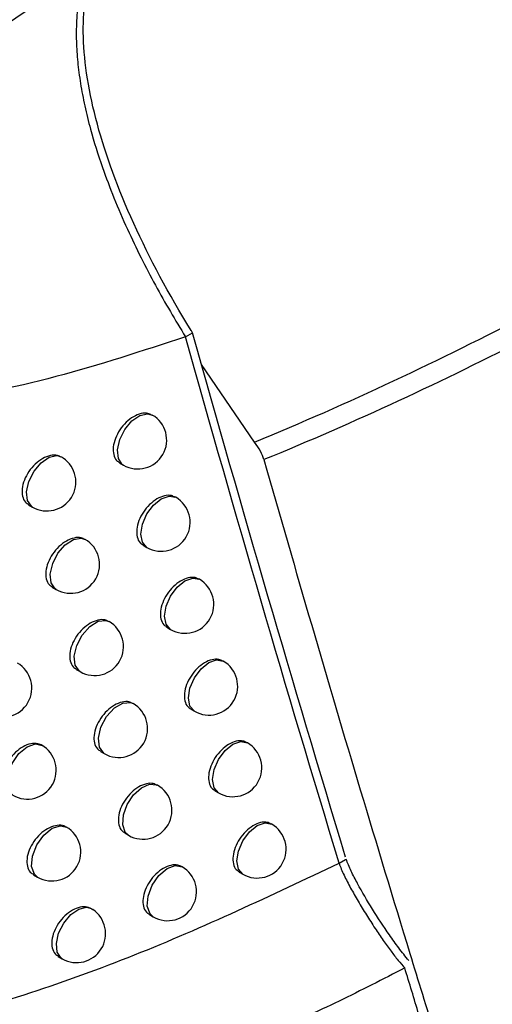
# Model space of a CAD drawing. Header units: millimetres. Extents: x -117 to 444, y -157 to 472.
# Tile 149 of 160: x 359.63 to 363.72, y 271.7 to 280.22. Entities that reach past the tile are written whole.
import ezdxf

# ---------------------------------------------------------------- set-up
doc = ezdxf.new("R2010")
doc.units = ezdxf.units.MM

msp = doc.modelspace()

# ---------------------------------------------------------------- linework, layer by layer
at = {"color": 7, "linetype": 'Continuous', "lineweight": 25}
for p, q in [((361.0652, 277.4746), (361.1264, 277.5099)), ((361.6618, 276.5634), (361.2048, 277.2359)), ((360.7774, 276.7986), (360.7736, 276.8007)), ((360.4952, 276.3841), (360.5274, 276.3655)), ((360.9803, 276.0873), (360.9761, 276.0897)), ((359.7071, 276.0227), (359.7415, 276.0028)), ((360.6985, 275.6726), (360.7303, 275.6543)), ((361.1851, 275.378), (361.1806, 275.3806)), ((359.9125, 275.31), (359.9465, 275.2903)), ((360.9037, 274.9631), (360.9351, 274.945)), ((361.3918, 274.6706), (361.387, 274.6734)), ((360.1198, 274.5992), (360.1534, 274.5798)), ((361.1108, 274.2555), (361.1418, 274.2376)), ((361.6005, 273.9653), (361.5952, 273.9683)), ((360.329, 273.8905), (360.3621, 273.8713)), ((360.8228, 273.5978), (360.8196, 273.5996)), ((361.3198, 273.5499), (361.3505, 273.5322)), ((361.811, 273.2619), (361.8054, 273.2651)), ((360.54, 273.1837), (360.5728, 273.1648)), ((362.3944, 272.9235), (362.4509, 272.9561)), ((361.0353, 272.8933), (361.0317, 272.8953)), ((361.5307, 272.8463), (361.561, 272.8288)), ((359.7493, 272.8238), (359.7842, 272.8036)), ((360.7529, 272.479), (360.7853, 272.4603)), ((359.9643, 272.1178), (359.9988, 272.0979))]:
    msp.add_line(p, q, dxfattribs=at)
at = {"color": 7, "linetype": 'Continuous', "lineweight": 25, "flags": 128}
for points in [[(360.5274, 276.3655), (360.5182, 276.3717), (360.4842, 276.4222), (360.4762, 276.4974), (360.4956, 276.5858), (360.5393, 276.6736), (360.6005, 276.7472), (360.6698, 276.7952), (360.7363, 276.8102), (360.7774, 276.7986)], [(359.7415, 276.0028), (359.7322, 276.0091), (359.6982, 276.0599), (359.6904, 276.1356), (359.7102, 276.2244), (359.7544, 276.3124), (359.8161, 276.3859), (359.8857, 276.4333), (359.9523, 276.4473), (359.9915, 276.4358)], [(360.7303, 275.6543), (360.7303, 275.6543), (360.692, 275.6984), (360.6785, 275.7687), (360.692, 275.8546), (360.7303, 275.943), (360.7876, 276.0203), (360.8553, 276.0749), (360.9229, 276.0984), (360.9803, 276.0873)], [(359.9465, 275.2903), (359.9385, 275.2956), (359.9034, 275.3467), (359.8954, 275.4236), (359.9159, 275.514), (359.9615, 275.6032), (360.0249, 275.6768), (360.0958, 275.7231), (360.1627, 275.7344), (360.1965, 275.7234)], [(360.9351, 274.945), (360.9351, 274.945), (360.8968, 274.9891), (360.8833, 275.0594), (360.8968, 275.1453), (360.9351, 275.2337), (360.9925, 275.311), (361.0601, 275.3656), (361.1278, 275.3891), (361.1851, 275.378)], [(360.1534, 274.5798), (360.1468, 274.584), (360.1105, 274.6353), (360.1024, 274.7136), (360.1237, 274.8058), (360.1709, 274.8964), (360.2361, 274.9702), (360.3084, 275.0149), (360.3757, 275.0229), (360.4034, 275.0129)], [(361.1418, 274.2376), (361.1418, 274.2376), (361.1035, 274.2817), (361.0901, 274.3521), (361.1035, 274.438), (361.1418, 274.5263), (361.1992, 274.6037), (361.2668, 274.6583), (361.3345, 274.6818), (361.3918, 274.6706)], [(360.3621, 273.8713), (360.3573, 273.8743), (360.3196, 273.9259), (360.3112, 274.0058), (360.3335, 274.1001), (360.3826, 274.1922), (360.4501, 274.266), (360.524, 274.3087), (360.5914, 274.3129), (360.6121, 274.3043)], [(359.5714, 273.5114), (359.5437, 273.5369), (359.5207, 273.6039), (359.5278, 273.6923), (359.5639, 273.7867), (359.6228, 273.8711), (359.6943, 273.9308), (359.7661, 273.9558), (359.826, 273.9415), (359.826, 273.9415)], [(361.3505, 273.5322), (361.3505, 273.5322), (361.3122, 273.5763), (361.2987, 273.6467), (361.3122, 273.7326), (361.3505, 273.8209), (361.4078, 273.8983), (361.4755, 273.9529), (361.5431, 273.9764), (361.6005, 273.9653)], [(360.5728, 273.1648), (360.5441, 273.1917), (360.5222, 273.2564), (360.5281, 273.3409), (360.561, 273.4318), (360.6157, 273.5147), (360.6833, 273.5764), (360.7532, 273.6071), (360.8144, 273.602), (360.8228, 273.5978)], [(361.561, 272.8288), (361.561, 272.8289), (361.5227, 272.873), (361.5092, 272.9433), (361.5227, 273.0292), (361.561, 273.1175), (361.6184, 273.1949), (361.686, 273.2495), (361.7537, 273.273), (361.811, 273.2619)], [(359.7842, 272.8036), (359.7571, 272.8282), (359.7335, 272.8959), (359.7409, 272.9855), (359.778, 273.0813), (359.8382, 273.1662), (359.911, 273.2253), (359.9835, 273.2483), (360.0341, 273.2367)], [(360.7853, 272.4603), (360.7579, 272.4854), (360.7347, 272.5516), (360.7413, 272.6391), (360.7765, 272.7329), (360.8344, 272.8173), (360.9051, 272.8778), (360.9767, 272.9043), (361.0353, 272.8933)], [(359.9988, 272.0979), (359.9896, 272.1041), (359.9556, 272.1546), (359.9477, 272.23), (359.9672, 272.3185), (360.011, 272.4064), (360.0723, 272.48), (360.1417, 272.5278), (360.2083, 272.5425), (360.2488, 272.5309)]]:
    msp.add_lwpolyline(points, dxfattribs=at)
at = {"color": 7, "linetype": 'Continuous', "lineweight": 25}
for centre, start, end in [((360.6524, 276.5821), 240.00269, 60.00269), ((359.8665, 276.2193), 240.00269, 55.9842), ((359.8665, 276.2193), 55.9842, 60.00269), ((360.8553, 275.8708), 240.00269, 60.00269), ((360.0715, 275.5069), 240.00269, 60.00269), ((361.0601, 275.1615), 240.00269, 60.00269), ((360.2784, 274.7963), 240.00269, 60.00269), ((359.4854, 274.4377), 240.00269, 60.00269), ((361.2668, 274.4541), 240.00269, 60.00269), ((360.4871, 274.0878), 240.00269, 60.00269), ((359.6964, 273.7279), 240.00269, 60.00269), ((361.4755, 273.7487), 240.00269, 60.00269), ((360.6978, 273.3813), 240.00269, 60.00269), ((361.686, 273.0454), 240.00269, 60.00269), ((359.9092, 273.0201), 240.00269, 60.00269), ((360.9103, 272.6768), 240.00269, 60.00269), ((360.1238, 272.3144), 240.00269, 56.37417), ((360.1238, 272.3144), 56.37417, 60.00269)]:
    msp.add_arc(centre, 0.25, start, end, dxfattribs=at)
for points, knots in [([(361.1139, 277.5301), (360.9201, 277.8444), (360.7545, 278.1525), (360.4801, 278.7567), (360.3754, 279.0424), (360.2657, 279.4478), (360.237, 279.5795), (360.1965, 279.8326), (360.185, 279.9524), (360.1752, 280.2923), (360.2019, 280.4935), (360.2638, 280.6672)], [0, 0, 0, 0, 0.25, 0.25, 0.5, 0.5, 0.625, 0.625, 0.75, 0.75, 1, 1, 1, 1]), ([(356.9659, 277.5302), (356.9653, 277.6112), (356.9822, 277.7001), (357.0428, 277.8768), (357.0865, 277.966), (357.1869, 278.1364), (357.2446, 278.2196), (357.3676, 278.3799), (357.4324, 278.4566), (357.6337, 278.6798), (357.7776, 278.8202), (358.0705, 279.0867), (358.2192, 279.2125), (358.6691, 279.576), (358.974, 279.8), (359.5871, 280.2293), (359.8958, 280.4344), (360.2029, 280.632)], [0, 0, 0, 0, 0.0625, 0.0625, 0.125, 0.125, 0.1875, 0.1875, 0.25, 0.25, 0.375, 0.375, 0.5, 0.5, 0.75, 0.75, 1, 1, 1, 1]), ([(360.2029, 280.632), (360.1953, 280.6097), (360.1799, 280.564), (360.1608, 280.49), (360.1445, 280.4103), (360.132, 280.3243), (360.1234, 280.2319), (360.1193, 280.1327), (360.1201, 280.0067), (360.1302, 279.8518), (360.1546, 279.6661), (360.1915, 279.4717), (360.251, 279.2315), (360.3603, 278.882), (360.512, 278.507), (360.677, 278.1629), (360.8016, 277.9247), (360.93, 277.6965), (361.0209, 277.5473), (361.0652, 277.4746)], [0, 0, 0, 0, 0.031885, 0.065102, 0.099563, 0.135165, 0.171929, 0.209915, 0.249166, 0.31161, 0.373984, 0.436715, 0.499365, 0.597899, 0.748843, 0.816457, 0.880829, 0.941914, 1, 1, 1, 1]), ([(361.0652, 277.4746), (360.6918, 277.3524), (359.9448, 277.1078), (358.8234, 276.8801), (357.8929, 276.8566), (357.3142, 277.0159), (357.0953, 277.1718), (357.0551, 277.2493), (357.0509, 277.2575)], [0, 0, 0, 0, 0.26274, 0.525489, 0.785469, 0.931658, 0.992757, 1, 1, 1, 1]), ([(360.7721, 276.798), (360.7621, 276.8038), (360.7367, 276.8186), (360.6809, 276.8142), (360.6148, 276.7877), (360.5501, 276.7381), (360.4949, 276.672), (360.4557, 276.597), (360.4367, 276.5214), (360.4407, 276.455), (360.4614, 276.4069), (360.4868, 276.3925), (360.4969, 276.3868)], [0, 0, 0, 0, 0.070585, 0.177813, 0.285575, 0.393724, 0.50193, 0.609813, 0.717125, 0.823881, 0.930362, 1, 1, 1, 1]), ([(359.9884, 276.434), (359.9783, 276.4399), (359.9527, 276.4549), (359.8963, 276.4511), (359.8292, 276.4252), (359.7634, 276.3762), (359.7072, 276.3106), (359.6673, 276.2358), (359.6479, 276.1604), (359.6519, 276.094), (359.6728, 276.0458), (359.6986, 276.0312), (359.7088, 276.0253)], [0, 0, 0, 0, 0.07003, 0.17722, 0.285126, 0.393543, 0.502026, 0.610069, 0.717349, 0.823895, 0.930086, 1, 1, 1, 1]), ([(361.7439, 276.4126), (362.0165, 275.4559), (362.4333, 274.029), (362.8619, 272.6142), (363.0782, 271.9089), (363.1506, 271.6741), (363.296, 271.2052), (363.3698, 270.9707), (363.4424, 270.7374)], [0, 0, 0, 0, 0.5, 0.75, 0.75, 0.875, 0.875, 1, 1, 1, 1]), ([(360.9747, 276.0869), (360.9646, 276.0928), (360.9393, 276.1075), (360.8836, 276.103), (360.8177, 276.0764), (360.7531, 276.0266), (360.6982, 275.9605), (360.6591, 275.8855), (360.6401, 275.8098), (360.6441, 275.7434), (360.6647, 275.6954), (360.6901, 275.681), (360.7002, 275.6753)], [0, 0, 0, 0, 0.070672, 0.177906, 0.285646, 0.393752, 0.501913, 0.609771, 0.717088, 0.823878, 0.930407, 1, 1, 1, 1]), ([(360.193, 275.7217), (360.1829, 275.7277), (360.1573, 275.7426), (360.101, 275.7387), (360.0341, 275.7127), (359.9685, 275.6635), (359.9126, 275.5979), (359.8727, 275.523), (359.8535, 275.4476), (359.8574, 275.3812), (359.8783, 275.333), (359.904, 275.3184), (359.9142, 275.3126)], [0, 0, 0, 0, 0.070138, 0.177334, 0.285211, 0.393575, 0.502003, 0.610015, 0.717302, 0.823892, 0.930141, 1, 1, 1, 1]), ([(361.1791, 275.3778), (361.1691, 275.3837), (361.1438, 275.3984), (361.0883, 275.3938), (361.0225, 275.367), (360.9581, 275.3172), (360.9033, 275.251), (360.8643, 275.1759), (360.8454, 275.1002), (360.8494, 275.0338), (360.87, 274.9858), (360.8954, 274.9715), (360.9054, 274.9658)], [0, 0, 0, 0, 0.070756, 0.177996, 0.285714, 0.393779, 0.501898, 0.60973, 0.717053, 0.823875, 0.930449, 1, 1, 1, 1]), ([(360.3995, 275.0115), (360.3894, 275.0174), (360.3639, 275.0323), (360.3077, 275.0282), (360.241, 275.0021), (360.1756, 274.9529), (360.1198, 274.8871), (360.0801, 274.8123), (360.0609, 274.7368), (360.0648, 274.6703), (360.0856, 274.6222), (360.1113, 274.6077), (360.1215, 274.6019)], [0, 0, 0, 0, 0.070242, 0.177445, 0.285294, 0.393606, 0.501981, 0.609963, 0.717258, 0.823888, 0.930193, 1, 1, 1, 1]), ([(361.3855, 274.6707), (361.3754, 274.6765), (361.3502, 274.6912), (361.2948, 274.6865), (361.2292, 274.6596), (361.165, 274.6097), (361.1104, 274.5434), (361.0715, 274.4683), (361.0527, 274.3926), (361.0567, 274.3261), (361.0772, 274.2782), (361.1025, 274.2639), (361.1125, 274.2582)], [0, 0, 0, 0, 0.070837, 0.178083, 0.28578, 0.393806, 0.501883, 0.609692, 0.717019, 0.823873, 0.930491, 1, 1, 1, 1]), ([(360.6078, 274.3032), (360.5978, 274.3091), (360.5723, 274.3239), (360.5162, 274.3198), (360.4497, 274.2936), (360.3845, 274.2442), (360.3289, 274.1784), (360.2893, 274.1034), (360.2702, 274.0279), (360.2741, 273.9615), (360.2949, 273.9134), (360.3205, 273.8989), (360.3306, 273.8932)], [0, 0, 0, 0, 0.0703418, 0.1775514, 0.2853736, 0.3936366, 0.5019609, 0.6099138, 0.7172147, 0.8238848, 0.9302443, 1, 1, 1, 1]), ([(359.826, 273.9415), (359.8136, 273.9477), (359.7851, 273.9621), (359.7269, 273.9598), (359.6591, 273.9338), (359.5929, 273.8852), (359.5363, 273.8197), (359.4961, 273.745), (359.4766, 273.6697), (359.4805, 273.6033), (359.5015, 273.5551), (359.5274, 273.5403), (359.5377, 273.5344)], [0, 0, 0, 0, 0.080966, 0.186848, 0.293519, 0.400752, 0.508053, 0.614867, 0.720843, 0.826018, 0.930806, 1, 1, 1, 1]), ([(361.5937, 273.9655), (361.5837, 273.9713), (361.5585, 273.986), (361.5032, 273.9812), (361.4378, 273.9542), (361.3738, 273.9042), (361.3193, 273.8379), (361.2806, 273.7626), (361.2618, 273.6869), (361.2658, 273.6205), (361.2863, 273.5725), (361.3115, 273.5583), (361.3215, 273.5527)], [0, 0, 0, 0, 0.070914, 0.178167, 0.285844, 0.393832, 0.50187, 0.609655, 0.716986, 0.82387, 0.93053, 1, 1, 1, 1]), ([(360.8181, 273.5969), (360.808, 273.6027), (360.7826, 273.6176), (360.7267, 273.6133), (360.6603, 273.587), (360.5953, 273.5375), (360.5399, 273.4716), (360.5005, 273.3966), (360.4813, 273.3211), (360.4853, 273.2547), (360.506, 273.2066), (360.5316, 273.1921), (360.5417, 273.1864)], [0, 0, 0, 0, 0.070438, 0.177655, 0.285451, 0.393667, 0.501942, 0.609867, 0.717174, 0.823882, 0.930293, 1, 1, 1, 1]), ([(360.0428, 273.2309), (360.0291, 273.2384), (359.9997, 273.2546), (359.9394, 273.2521), (359.8719, 273.226), (359.8059, 273.1772), (359.7495, 273.1117), (359.7094, 273.037), (359.69, 272.9616), (359.6939, 272.8952), (359.7148, 272.847), (359.7407, 272.8323), (359.7509, 272.8264)], [0, 0, 0, 0, 0.090756, 0.19553, 0.301047, 0.407093, 0.513207, 0.618864, 0.723733, 0.827846, 0.931592, 1, 1, 1, 1]), ([(361.8039, 273.2623), (361.7939, 273.2682), (361.7688, 273.2828), (361.7136, 273.2779), (361.6483, 273.2508), (361.5845, 273.2007), (361.5302, 273.1343), (361.4915, 273.059), (361.4728, 272.9833), (361.4768, 272.9168), (361.4973, 272.8688), (361.5225, 272.8547), (361.5324, 272.8491)], [0, 0, 0, 0, 0.070989, 0.1782473, 0.2859056, 0.3938572, 0.5018573, 0.6096204, 0.7169553, 0.8238681, 0.9305681, 1, 1, 1, 1]), ([(358.7486, 271.5162), (358.7722, 271.5225), (359.4018, 271.6898), (360.633, 272.0911), (361.807, 272.6459), (362.3944, 272.9235)], [0, 0, 0, 0, 0.019095, 0.509242, 1, 1, 1, 1]), ([(361.0303, 272.8925), (361.0202, 272.8984), (360.9948, 272.9132), (360.939, 272.9089), (360.8728, 272.8824), (360.808, 272.8328), (360.7527, 272.7668), (360.7134, 272.6918), (360.6944, 272.6163), (360.6984, 272.5498), (360.719, 272.5018), (360.7445, 272.4874), (360.7546, 272.4817)], [0, 0, 0, 0, 0.070531, 0.177754, 0.285526, 0.393696, 0.501924, 0.609822, 0.717135, 0.823879, 0.93034, 1, 1, 1, 1]), ([(362.3944, 272.9235), (362.4001, 272.9069), (362.4116, 272.8736), (362.4366, 272.8198), (362.4639, 272.765), (362.4938, 272.709), (362.5255, 272.652), (362.5589, 272.5943), (362.594, 272.5357), (362.6422, 272.4578), (362.7023, 272.3645), (362.7733, 272.26), (362.8399, 272.1678), (362.9004, 272.0873), (362.9426, 272.04), (362.962, 272.0183)], [0, 0, 0, 0, 0.06057, 0.121732, 0.183415, 0.245652, 0.308431, 0.371744, 0.435595, 0.499988, 0.62591, 0.738865, 0.838818, 0.925855, 1, 1, 1, 1]), ([(362.9988, 272.0818), (362.9669, 272.118), (362.9379, 272.1547), (362.8827, 272.2286), (362.8561, 272.2658), (362.7783, 272.3777), (362.7293, 272.4525), (362.6368, 272.601), (362.5932, 272.6752), (362.5338, 272.7844), (362.5151, 272.8204), (362.4897, 272.8734), (362.4815, 272.891), (362.4673, 272.9255), (362.4615, 272.9422), (362.4558, 272.9589)], [0, 0, 0, 0, 0.125, 0.125, 0.25, 0.25, 0.5, 0.5, 0.75, 0.75, 0.875, 0.875, 0.9375, 0.9375, 1, 1, 1, 1]), ([(360.2617, 272.5217), (360.2467, 272.5308), (360.2163, 272.5492), (360.1538, 272.5464), (360.0865, 272.5202), (360.0207, 272.4713), (359.9645, 272.4057), (359.9246, 272.3309), (359.9052, 272.2555), (359.9091, 272.1891), (359.93, 272.1409), (359.9558, 272.1263), (359.966, 272.1204)], [0, 0, 0, 0, 0.101277, 0.204858, 0.309137, 0.413915, 0.518757, 0.623174, 0.726849, 0.829814, 0.93243, 1, 1, 1, 1]), ([(362.962, 272.0183), (362.8675, 271.9694), (362.6786, 271.8716), (362.3935, 271.7311), (362.1072, 271.5952), (361.8197, 271.4643), (361.5309, 271.3384), (361.2411, 271.2174), (360.9502, 271.1013), (360.6583, 270.9901), (360.3655, 270.8839), (360.0718, 270.7826), (359.7773, 270.6862), (359.482, 270.5948), (359.186, 270.5083), (358.7808, 270.3969), (357.9784, 270.1985), (357.0647, 270.0276), (356.1727, 269.9136), (355.6124, 269.8606), (355.1133, 269.8273), (354.8013, 269.8165), (354.6555, 269.8115)], [0, 0, 0, 0, 0.0354487, 0.0708953, 0.1063411, 0.1417871, 0.1772344, 0.2126839, 0.2481366, 0.2835931, 0.3190543, 0.3545208, 0.3899931, 0.4254717, 0.4609571, 0.4964495, 0.570917, 0.7483096, 0.8220619, 0.8885955, 0.9479086, 1, 1, 1, 1]), ([(363.3605, 270.72), (363.3129, 270.8749), (363.2211, 271.1735), (363.0876, 271.6067), (363.0027, 271.8848), (362.962, 272.0183)], [0, 0, 0, 0, 0.359181, 0.692523, 1, 1, 1, 1])]:
    msp.add_open_spline(points, degree=3, knots=knots, dxfattribs=at)
for points in [[(361.6618, 276.5634), (362.4719, 276.8984), (363.2672, 277.2718), (364.0457, 277.6773)], [(361.1264, 277.5099), (361.1222, 277.5166), (361.1181, 277.5233), (361.1139, 277.5301)], [(362.4509, 272.9752), (361.9961, 274.4733), (361.5546, 275.9849), (361.1264, 277.5099)], [(362.3944, 272.9235), (361.938, 274.4269), (361.495, 275.9439), (361.0652, 277.4746)], [(364.0476, 277.4787), (363.2954, 277.09), (362.5267, 276.7327), (361.7439, 276.4126)], [(361.7439, 276.4126), (361.7309, 276.4581), (361.702, 276.5115), (361.6618, 276.5634)]]:
    msp.add_open_spline(points, degree=3, dxfattribs=at)

doc.saveas('drawing.dxf')
